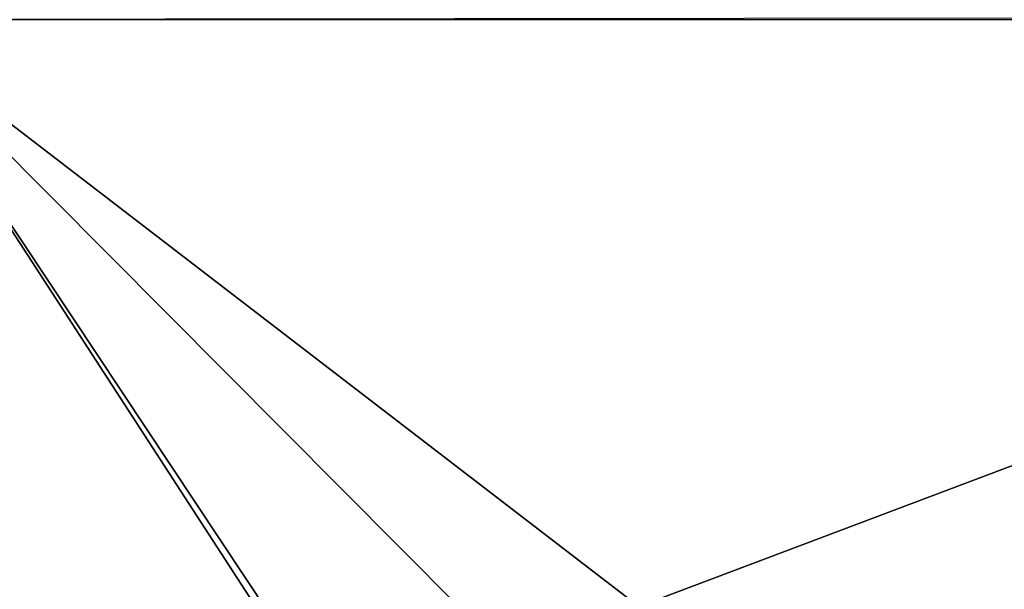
# Model space of a CAD drawing. Header units: metres. Extents: x -205 to 205, y -82 to 82.
# Tile 108 of 256: x -149 to -132, y 20 to 30. Entities that reach past the tile are written whole.
import ezdxf

# ---------------------------------------------------------------- set-up
doc = ezdxf.new("R2010")
doc.units = ezdxf.units.M
doc.layers.add('solid_PRT0003', color=7, linetype='CONTINUOUS')

msp = doc.modelspace()

# ---------------------------------------------------------------- linework, layer by layer
at = {"layer": 'solid_PRT0003'}
for points in [[(-200, -75), (-200, 75), (0, 75)], [(0, -75), (-200, -75), (0, 75)], [(-173.501572, -37.4888, 108.5), (-88.490875, 37.499069, 108.5), (-173.490875, 37.5112, 108.5)], [(-173.501572, -37.4888, 108.5), (-88.501579, -37.500927, 108.5), (-88.490875, 37.499069, 108.5)], [(-89.929092, -37.500725, 108.410858), (-172.074066, -37.489002, 108.410858), (-172.063354, 37.510998, 108.410858)], [(-89.918396, 37.499275, 108.410858), (-89.929092, -37.500725, 108.410858), (-172.063354, 37.510998, 108.410858)], [(-141.072708, 14.272286, 6), (-151.291946, 30.008032, 6), (-151.300507, -29.991968, 6)], [(-130.991943, 30.031317, 9), (-151.291946, 30.008032, 6), (-110.691948, 30.002239, 6)], [(-137.914902, 19.74041, 6), (-110.691948, 30.002239, 6), (-151.291946, 30.008032, 6)], [(-141.071793, 19.740936, 6), (-137.914902, 19.74041, 6), (-151.291946, 30.008032, 6)], [(-142.651031, 17.0068, 6), (-141.071793, 19.740936, 6), (-151.291946, 30.008032, 6)], [(-141.072708, 14.272286, 6), (-142.651031, 17.0068, 6), (-151.291946, 30.008032, 6)], [(-137.914902, 19.74041, 6), (-136.336578, 17.005898, 6), (-110.691948, 30.002239, 6)], [(-136.336578, 17.005898, 6), (-110.700508, -29.997761, 6), (-110.691948, 30.002239, 6)]]:
    msp.add_3dface(points, dxfattribs=at)

doc.saveas('drawing.dxf')
